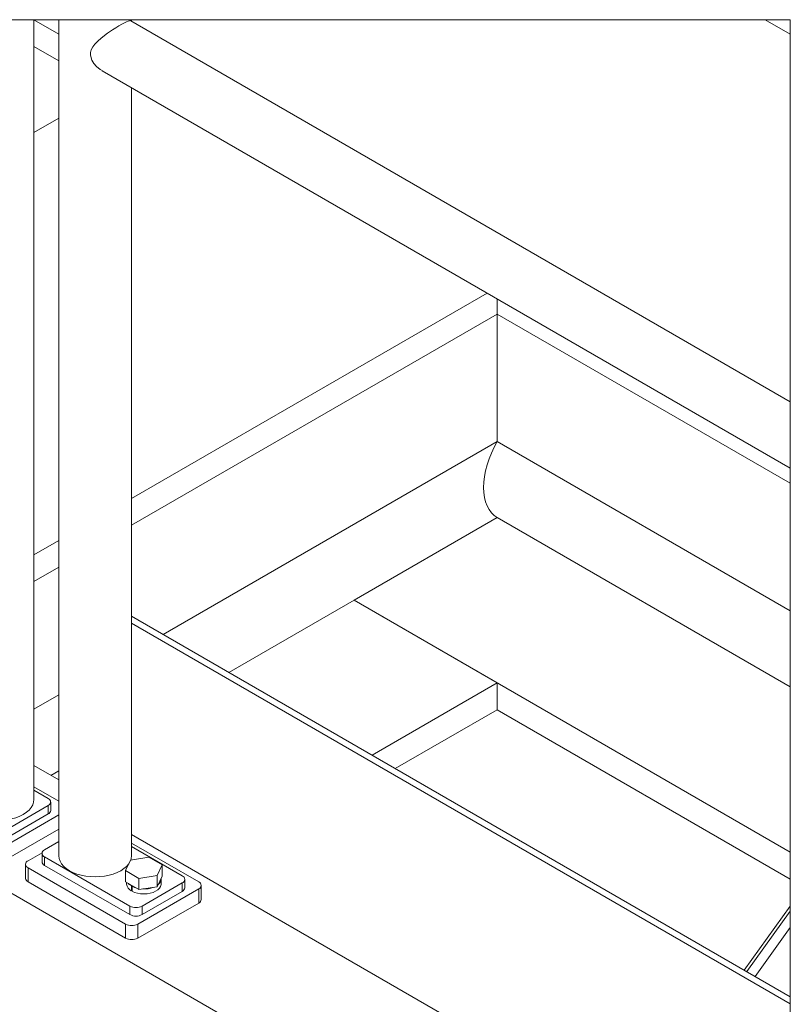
# Model space of a CAD drawing. Header units: millimetres. Extents: x 525 to 29324, y 175 to 20618.
# Tile 86 of 256: x 6124 to 7689, y 7841 to 9839. Entities that reach past the tile are written whole.
import ezdxf

# ---------------------------------------------------------------- set-up
doc = ezdxf.new("R2010")
doc.units = ezdxf.units.MM
doc.linetypes.add('SLD-Continua', pattern=[0])

msp = doc.modelspace()

# ---------------------------------------------------------------- linework, layer by layer
at = {"color": 7, "linetype": 'SLD-Continua', "lineweight": 18, "ltscale": 35}
for p, q in [((6152.7, 8256.3), (6152.7, 9839.2)), ((6203.2, 9810), (6152.7, 9839.1)), ((6203.2, 9810), (6152.7, 9839.1)), ((6203.2, 9810), (6152.7, 9839.1)), ((6203.2, 9810), (6152.7, 9839.1)), ((6203.2, 9810), (6152.7, 9839.1)), ((6203.2, 9839.2), (6203.2, 8142)), ((7689, 9063.8), (6349.4, 9836.9)), ((6350.7, 9836.1), (6350.7, 9839.2)), ((7689, 9809.5), (7637.6, 9839.2)), ((7689, 9809.5), (7637.6, 9839.2)), ((7689, 9809.5), (7637.6, 9839.2)), ((7689, 9809.5), (7637.6, 9839.2)), ((7689, 9809.5), (7637.6, 9839.2)), ((7689, 9809.5), (7637.6, 9839.2)), ((7689, 9809.5), (7637.6, 9839.2)), ((7689, 9809.5), (7637.6, 9839.2)), ((7689, 9809.5), (7637.6, 9839.2)), ((7689, 9809.5), (7637.6, 9839.2)), ((6203.2, 9755.7), (6152.7, 9784.8)), ((6203.2, 9755.7), (6152.7, 9784.8)), ((6203.2, 9755.7), (6152.7, 9784.8)), ((6203.2, 9755.7), (6152.7, 9784.8)), ((6203.2, 9755.7), (6152.7, 9784.8)), ((6291, 9735.7), (7689, 8928.8)), ((6350.7, 8142), (6350.7, 9701.2)), ((6152.7, 9610.1), (6203.2, 9639.2)), ((6152.7, 9610.1), (6203.2, 9639.2)), ((6152.7, 9610.1), (6203.2, 9639.2)), ((6152.7, 9610.1), (6203.2, 9639.2)), ((6152.7, 9610.1), (6203.2, 9639.2)), ((6350.7, 8867.3), (7073.1, 9284.2)), ((6350.7, 8867.3), (7073.1, 9284.2)), ((6350.7, 8867.3), (7073.1, 9284.2)), ((6350.7, 8867.3), (7073.1, 9284.2)), ((6350.7, 8867.3), (7073.1, 9284.2)), ((7093.7, 9272.4), (7093.7, 9241.8)), ((7093.7, 9272.4), (7093.7, 9241.8)), ((7093.7, 9272.4), (7093.7, 9241.8)), ((7093.7, 9272.4), (7093.7, 9241.8)), ((7093.7, 9272.4), (7093.7, 9241.8)), ((6350.7, 8813), (7093.7, 9241.8)), ((6350.7, 8813), (7093.7, 9241.8)), ((6350.7, 8813), (7093.7, 9241.8)), ((6350.7, 8813), (7093.7, 9241.8)), ((6350.7, 8813), (7093.7, 9241.8)), ((7689, 8898.2), (7093.7, 9241.8)), ((7689, 8898.2), (7093.7, 9241.8)), ((7689, 8898.2), (7093.7, 9241.8)), ((7689, 8898.2), (7093.7, 9241.8)), ((7689, 8898.2), (7093.7, 9241.8)), ((7093.7, 9241.8), (7093.7, 8982.9)), ((7093.7, 9241.8), (7093.7, 8982.9)), ((7093.7, 9241.8), (7093.7, 8982.9)), ((7093.7, 9241.8), (7093.7, 8982.9)), ((7093.7, 9241.8), (7093.7, 8982.9)), ((6415.1, 8591.3), (7093.7, 8982.9)), ((6415.1, 8591.3), (7093.7, 8982.9)), ((6415.1, 8591.3), (7093.7, 8982.9)), ((6415.1, 8591.3), (7093.7, 8982.9)), ((6415.1, 8591.3), (7093.7, 8982.9)), ((7689, 8639.3), (7093.7, 8982.9)), ((7689, 8639.3), (7093.7, 8982.9)), ((7689, 8639.3), (7093.7, 8982.9)), ((7689, 8639.3), (7093.7, 8982.9)), ((7689, 8639.3), (7093.7, 8982.9)), ((7093.7, 8828.6), (6802.9, 8660.8)), ((7093.7, 8828.6), (6802.9, 8660.8)), ((7093.7, 8828.6), (6802.9, 8660.8)), ((7093.7, 8828.6), (6802.9, 8660.8)), ((7093.7, 8828.6), (6802.9, 8660.8)), ((7689, 8485), (7093.7, 8828.6)), ((7689, 8485), (7093.7, 8828.6)), ((7689, 8485), (7093.7, 8828.6)), ((7689, 8485), (7093.7, 8828.6)), ((7689, 8485), (7093.7, 8828.6)), ((6152.7, 8753.1), (6203.2, 8782.2)), ((6152.7, 8753.1), (6203.2, 8782.2)), ((6152.7, 8753.1), (6203.2, 8782.2)), ((6152.7, 8753.1), (6203.2, 8782.2)), ((6152.7, 8753.1), (6203.2, 8782.2)), ((6152.7, 8698.8), (6203.2, 8727.9)), ((6152.7, 8698.8), (6203.2, 8727.9)), ((6152.7, 8698.8), (6203.2, 8727.9)), ((6152.7, 8698.8), (6203.2, 8727.9)), ((6152.7, 8698.8), (6203.2, 8727.9)), ((6548.8, 8514.1), (6802.9, 8660.8)), ((6548.8, 8514.1), (6802.9, 8660.8)), ((6548.8, 8514.1), (6802.9, 8660.8)), ((6548.8, 8514.1), (6802.9, 8660.8)), ((6548.8, 8514.1), (6802.9, 8660.8)), ((7689, 8149.3), (6802.9, 8660.8)), ((7689, 8149.3), (6802.9, 8660.8)), ((7689, 8149.3), (6802.9, 8660.8)), ((7689, 8149.3), (6802.9, 8660.8)), ((7689, 8149.3), (6802.9, 8660.8)), ((7093.7, 8492.9), (6802.9, 8660.8)), ((7093.7, 8492.9), (6802.9, 8660.8)), ((7093.7, 8492.9), (6802.9, 8660.8)), ((7093.7, 8492.9), (6802.9, 8660.8)), ((7093.7, 8492.9), (6802.9, 8660.8)), ((6350.7, 8628.4), (7689, 7856)), ((6350.7, 8614.1), (7689, 7841.7)), ((6839.5, 8346.3), (7093.7, 8492.9)), ((6839.5, 8346.3), (7093.7, 8492.9)), ((6839.5, 8346.3), (7093.7, 8492.9)), ((6839.5, 8346.3), (7093.7, 8492.9)), ((6839.5, 8346.3), (7093.7, 8492.9)), ((7093.7, 8492.9), (7093.7, 8438.6)), ((7093.7, 8492.9), (7093.7, 8438.6)), ((7093.7, 8492.9), (7093.7, 8438.6)), ((7093.7, 8492.9), (7093.7, 8438.6)), ((7093.7, 8492.9), (7093.7, 8438.6)), ((6152.7, 8439.9), (6203.2, 8469)), ((6152.7, 8439.9), (6203.2, 8469)), ((6152.7, 8439.9), (6203.2, 8469)), ((6152.7, 8439.9), (6203.2, 8469)), ((6152.7, 8439.9), (6203.2, 8469)), ((6886.6, 8319.1), (7093.7, 8438.6)), ((6886.6, 8319.1), (7093.7, 8438.6)), ((6886.6, 8319.1), (7093.7, 8438.6)), ((6886.6, 8319.1), (7093.7, 8438.6)), ((6886.6, 8319.1), (7093.7, 8438.6)), ((7689, 8095), (7093.7, 8438.6)), ((7689, 8095), (7093.7, 8438.6)), ((7689, 8095), (7093.7, 8438.6)), ((7689, 8095), (7093.7, 8438.6)), ((7689, 8095), (7093.7, 8438.6)), ((7689, 7152.8), (5534.5, 8396.2)), ((7689, 7152.8), (5534.5, 8396.2)), ((7689, 7152.8), (5534.5, 8396.2)), ((7689, 7152.8), (5534.5, 8396.2)), ((7689, 7152.8), (5534.5, 8396.2)), ((6203.2, 8296), (6152.7, 8325.1)), ((6203.2, 8296), (6152.7, 8325.1)), ((6203.2, 8296), (6152.7, 8325.1)), ((6203.2, 8296), (6152.7, 8325.1)), ((6203.2, 8296), (6152.7, 8325.1)), ((6187, 8305.3), (6203.2, 8314.7)), ((6187, 8305.3), (6203.2, 8314.7)), ((6187, 8305.3), (6203.2, 8314.7)), ((6187, 8305.3), (6203.2, 8314.7)), ((6187, 8305.3), (6203.2, 8314.7)), ((6152.7, 8282.2), (6203.2, 8253.1)), ((6152.7, 8275.1), (6181.7, 8258.4)), ((6181.7, 8244.1), (6100, 8197)), ((6181.7, 8244.1), (6181.7, 8227)), ((6186.8, 8234.1), (6186.8, 8251.3)), ((6203.2, 8225.1), (6091.3, 8160.6)), ((6181.7, 8227), (6100, 8179.9)), ((6203.2, 8196.5), (6091.3, 8132)), ((7689, 7413), (6350.7, 8185.4)), ((6203.2, 8170.8), (6174.2, 8154.2)), ((6487.3, 8089.2), (6350.7, 8168)), ((6453.9, 8101.3), (6350.7, 8160.8)), ((6169.3, 8148.4), (6140.8, 8132)), ((6169.1, 8147), (6169.1, 8129.9)), ((6174.2, 8139.9), (6347.5, 8039.9)), ((6174.2, 8139.9), (6174.2, 8122.7)), ((6385.9, 8139.2), (6348.8, 8133.4)), ((6413, 8123.5), (6385.9, 8139.2)), ((6135.7, 8124.9), (6135.7, 8096.3)), ((6140.8, 8117.7), (6338.8, 8003.5)), ((6140.8, 8117.7), (6140.8, 8089.1)), ((6174.2, 8122.7), (6347.5, 8022.7)), ((6348.8, 8133.4), (6338.9, 8112)), ((6403.1, 8102.1), (6413, 8123.5)), ((6413, 8100.6), (6413, 8123.5)), ((6338.9, 8112), (6366, 8096.3)), ((6338.9, 8089.1), (6338.9, 8112)), ((6366, 8096.3), (6403.1, 8102.1)), ((6366, 8073.5), (6366, 8096.3)), ((6403.1, 8079.2), (6403.1, 8102.1)), ((6403.1, 8079.2), (6413, 8100.6)), ((6410.9, 8084.9), (6410.9, 8094.9)), ((6459, 8077), (6459, 8094.2)), ((6140.8, 8089.1), (6338.8, 7974.9)), ((6338.9, 8089.1), (6366, 8073.5)), ((6340.9, 8087.9), (6340.9, 8084.9)), ((6350.5, 8081), (6351.7, 8081.7)), ((6350.5, 8081), (6350.5, 8071)), ((6352, 8080.2), (6353.2, 8080.9)), ((6352, 8080.2), (6352, 8070.2)), ((6363.6, 8003.5), (6487.3, 8074.9)), ((6366, 8073.5), (6403.1, 8079.2)), ((6372.2, 8039.9), (6453.9, 8087)), ((6453.9, 8069.9), (6453.9, 8087)), ((6487.3, 8046.3), (6487.3, 8074.9)), ((6492.4, 8053.4), (6492.4, 8082)), ((6352, 8071.9), (6350.5, 8071)), ((6372.2, 8022.7), (6453.9, 8069.9)), ((6347.5, 8022.7), (6347.5, 8039.9)), ((6363.6, 7974.9), (6487.3, 8046.3)), ((6372.2, 8039.9), (6372.2, 8022.7)), ((7595.4, 7910), (7689, 8039.7)), ((7595.4, 7910), (7689, 8039.7)), ((7595.4, 7910), (7689, 8039.7)), ((7600.4, 7907.2), (7689, 8030)), ((7600.4, 7907.2), (7689, 8030)), ((7600.4, 7907.2), (7689, 8030)), ((6338.8, 7974.9), (6338.8, 8003.5)), ((6363.6, 8003.5), (6363.6, 7974.9)), ((7617.4, 7897.4), (7689, 7996.6)), ((7617.4, 7897.4), (7689, 7996.6)), ((7617.4, 7897.4), (7689, 7996.6))]:
    msp.add_line(p, q, dxfattribs=at)
at = {"color": 7, "linetype": 'SLD-Continua', "lineweight": 18, "ltscale": 35, "flags": 128}
for points in [[(7689, 9809.5), (7689, 9839.2), (7637.6, 9839.2), (7637.6, 9839.2), (6350.7, 9839.2), (6203.2, 9839.2), (6152.7, 9839.2), (6005.2, 9839.2), (5610.1, 9839.2), (5342.7, 9839.2), (4761.1, 9839.2), (4667, 9839.2), (4461.6, 9839.2), (4314, 9839.2), (4252.9, 9839.2), (4228.1, 9839.2), (3485.3, 9839.2), (3034.4, 9839.2), (3034.3, 9839.2), (3034.3, 9553.4), (3034.3, 9430.9), (3034.3, 9350.1), (3034.3, 9271), (3034.3, 9190.1), (3034.3, 9183.9), (3034.3, 9062.7), (3034.3, 8989.6), (3034.3, 8868.4), (3034.3, 8805.4), (3034.3, 8732.4), (3034.3, 8611.2), (3034.3, 8223.3), (3034.3, 7481.1), (3034.3, 7223.9), (3034.3, 6765.6), (3034.3, 6754.9), (3034.3, 6716.6), (3034.3, 6529.3), (3034.3, 6452.6), (3034.3, 6043), (3034.3, 6034.7), (3034.3, 6023.4), (3034.3, 5909.1), (3034.3, 5880.5), (3034.3, 5594.7), (3034.3, 5509), (3034.3, 4158.8), (3034.3, 4146.3), (3034.3, 4102.5), (3034.3, 3892.8), (3034.3, 3805.2), (3034.3, 3325.1), (3034.3, 3315.6), (3034.3, 3302.5), (3034.3, 3205.7), (3034.3, 3203.3), (3034.3, 3200.8), (3034.3, 3143.7), (3034.3, 3056.9), (3034.3, 3051), (3034.3, 3009.2), (3034.3, 2977.9), (3034.3, 2939.2), (3034.3, 2933.7), (3034.3, 2933.7), (3034.3, 2923.6), (3034.3, 2866.4), (3034.3, 2855.4), (3034.3, 2849.5), (3034.3, 2807.7), (3034.3, 2776.4), (3034.3, 2028), (3034.3, 2022.1), (3034.3, 1980.3), (3034.3, 1948.9), (3034.3, 1910.2), (3034.3, 1904.7), (3034.3, 1904.7), (3034.3, 1894.6), (3034.3, 1837.4), (3034.3, 1826.5), (3034.3, 1820.6), (3034.3, 1778.8), (3034.3, 1747.4), (3034.3, 1604.1), (3115.3, 1604.1), (3437, 1604.1), (3511.3, 1604.1), (3511.3, 1604.1), (3546, 1604.1), (3546, 1604.1), (3585.6, 1604.1), (3605.4, 1604.1), (3617.7, 1604.1), (3618, 1604.1), (4205.5, 1604.1), (4242.6, 1604.1), (4292.1, 1604.1), (4408.4, 1604.1), (4618.8, 1604.1), (4630.2, 1604.1), (4638.4, 1604.1), (5028.6, 1604.1), (5474.3, 1604.1), (6450.2, 1604.1), (6672.9, 1604.1), (6682.7, 1604.1), (6689.9, 1604.1), (7044.8, 1604.1), (7111.3, 1604.1), (7273.4, 1604.1), (7306.7, 1604.1), (7316.4, 1604.1), (7689, 1604.1), (7689, 2822.5), (7689, 2908.3), (7689, 3194.1), (7689, 3222.7), (7689, 3337), (7689, 3348.3), (7689, 3356.5), (7689, 3766.2), (7689, 3842.9), (7689, 4030.2), (7689, 4068.5), (7689, 4079.8), (7689, 4537.5), (7689, 4794.7), (7689, 5537.5), (7689, 5996.4), (7689, 6077.2), (7689, 6156.4), (7689, 6182), (7689, 6303.2), (7689, 6376.2), (7689, 6497.5), (7689, 6503.7), (7689, 6584.5), (7689, 6663.7), (7689, 6744.5), (7689, 6867), (7689, 7152.8), (7689, 7413), (7689, 7841.7), (7689, 7856), (7689, 7996.6), (7689, 8030), (7689, 8039.7), (7689, 8095), (7689, 8149.3), (7689, 8485), (7689, 8639.3), (7689, 8898.2), (7689, 8928.8), (7689, 9063.8), (7689, 9809.5), (7689, 9809.5)], [(6291, 9735.8), (6286.9, 9738.2), (6279.9, 9744.1), (6274.6, 9750), (6270.4, 9756.8), (6267.5, 9767.3), (6267.7, 9772.5), (6269.1, 9777.7), (6272.2, 9783.8), (6276.5, 9789.6), (6284, 9797.2), (6292.8, 9804.6), (6302.2, 9811.6), (6312.3, 9818.5), (6318.9, 9822.7), (6325.3, 9826.6), (6331, 9829.9), (6336.3, 9832.8), (6340.4, 9834.8), (6343.8, 9836.3), (6346.7, 9837.1), (6348.7, 9837.2), (6349.3, 9836.8)], [(7093.7, 8828.6), (7087.4, 8832.9), (7081.9, 8838.3), (7077.1, 8844.8), (7073.2, 8852.2), (7070.1, 8860.4), (7067.8, 8869.5), (7066.4, 8879.3), (7066, 8889.8), (7066.4, 8900.7), (7067.8, 8912.1), (7070.1, 8923.8), (7073.2, 8935.7), (7077.1, 8947.6), (7081.9, 8959.6), (7087.4, 8971.4), (7093.7, 8982.9)], [(7093.7, 8828.6), (7087.4, 8832.9), (7081.9, 8838.3), (7077.1, 8844.8), (7073.2, 8852.2), (7070.1, 8860.4), (7067.8, 8869.5), (7066.4, 8879.3), (7066, 8889.8), (7066.4, 8900.7), (7067.8, 8912.1), (7070.1, 8923.8), (7073.2, 8935.7), (7077.1, 8947.6), (7081.9, 8959.6), (7087.4, 8971.4), (7093.7, 8982.9)], [(7093.7, 8828.6), (7087.4, 8832.9), (7081.9, 8838.3), (7077.1, 8844.8), (7073.2, 8852.2), (7070.1, 8860.4), (7067.8, 8869.5), (7066.4, 8879.3), (7066, 8889.8), (7066.4, 8900.7), (7067.8, 8912.1), (7070.1, 8923.8), (7073.2, 8935.7), (7077.1, 8947.6), (7081.9, 8959.6), (7087.4, 8971.4), (7093.7, 8982.9)], [(7093.7, 8828.6), (7087.4, 8832.9), (7081.9, 8838.3), (7077.1, 8844.8), (7073.2, 8852.2), (7070.1, 8860.4), (7067.8, 8869.5), (7066.4, 8879.3), (7066, 8889.8), (7066.4, 8900.7), (7067.8, 8912.1), (7070.1, 8923.8), (7073.2, 8935.7), (7077.1, 8947.6), (7081.9, 8959.6), (7087.4, 8971.4), (7093.7, 8982.9)], [(7093.7, 8828.6), (7087.4, 8832.9), (7081.9, 8838.3), (7077.1, 8844.8), (7073.2, 8852.2), (7070.1, 8860.4), (7067.8, 8869.5), (7066.4, 8879.3), (7066, 8889.8), (7066.4, 8900.7), (7067.8, 8912.1), (7070.1, 8923.8), (7073.2, 8935.7), (7077.1, 8947.6), (7081.9, 8959.6), (7087.4, 8971.4), (7093.7, 8982.9)], [(6005.2, 8256.3), (6005.8, 8250.7), (6007.7, 8245.3), (6010.8, 8240), (6015.1, 8235), (6020.4, 8230.4), (6026.8, 8226.2), (6034, 8222.5), (6042.1, 8219.4), (6050.7, 8216.9), (6059.9, 8215.1), (6069.3, 8214.1), (6079, 8213.7), (6088.6, 8214.1), (6098.1, 8215.1), (6107.2, 8216.9), (6115.9, 8219.4), (6123.9, 8222.5), (6131.1, 8226.2), (6137.5, 8230.4), (6142.9, 8235), (6147.1, 8240), (6150.2, 8245.3), (6152.1, 8250.7), (6152.7, 8256.3)], [(6203.2, 8142), (6203.8, 8136.5), (6205.7, 8131), (6208.8, 8125.7), (6213.1, 8120.7), (6218.4, 8116.1), (6224.8, 8111.9), (6232, 8108.2), (6240.1, 8105.1), (6248.7, 8102.7), (6257.9, 8100.9), (6267.3, 8099.8), (6277, 8099.4), (6286.6, 8099.8), (6296.1, 8100.9), (6305.2, 8102.7), (6313.8, 8105.1), (6321.9, 8108.2), (6329.1, 8111.9), (6335.5, 8116.1), (6340.9, 8120.7), (6345.1, 8125.7), (6345.4, 8126.1)], [(6349.2, 8133.5), (6350.1, 8136.5), (6350.7, 8142)], [(6344.7, 8085.8), (6346.4, 8084), (6350.5, 8081)], [(6352, 8070.2), (6357.2, 8067.8), (6363, 8066.1), (6369.3, 8065), (6375.9, 8064.7), (6382.5, 8065), (6388.8, 8066.1), (6394.7, 8067.8), (6399.9, 8070.1), (6404.3, 8073), (6407.6, 8076.3), (6409.8, 8079.8), (6410.9, 8083.6), (6410.9, 8084.9)], [(6352, 8080.2), (6357.2, 8077.8), (6360.2, 8076.9)]]:
    msp.add_lwpolyline(points, dxfattribs=at)
at = {"color": 7, "linetype": 'SLD-Continua', "lineweight": 18, "ltscale": 1225}
for centre, radius, start, end in [((6179, 8251.3), 7.64, 290.7717, 69.2283), ((6178, 8235), 8.8, 294.3665, 354.2989), ((6177, 8147), 7.64, 110.7729, 249.2271), ((6143.5, 8124.9), 7.64, 110.7714, 249.2286), ((6177.9, 8130.7), 8.8, 185.6925, 245.6373), ((6144.5, 8097.2), 8.8, 185.7007, 245.6335), ((6396.4, 8095.3), 14.5, 307.5962, 2.595), ((6451.2, 8094.2), 7.64, 290.7714, 69.2286), ((6357.7, 8086.2), 16.9, 184.5993, 244.4122), ((6376.4, 8129.4), 54.7, 267.5323, 290.0495), ((6450.3, 8077.9), 8.8, 294.3664, 354.299), ((6484.6, 8082), 7.64, 290.7716, 69.2284), ((6359.9, 8063.8), 26.9, 242.6171, 297.3829), ((6483.7, 8054.3), 8.8, 294.3669, 354.2989), ((6359.9, 8046.6), 26.9, 242.6167, 297.3833), ((6351.2, 8027.3), 26.9, 242.6156, 297.3844), ((6351.2, 7998.8), 26.9, 242.6156, 297.3844)]:
    msp.add_arc(centre, radius, start, end, dxfattribs=at)

doc.saveas('drawing.dxf')
